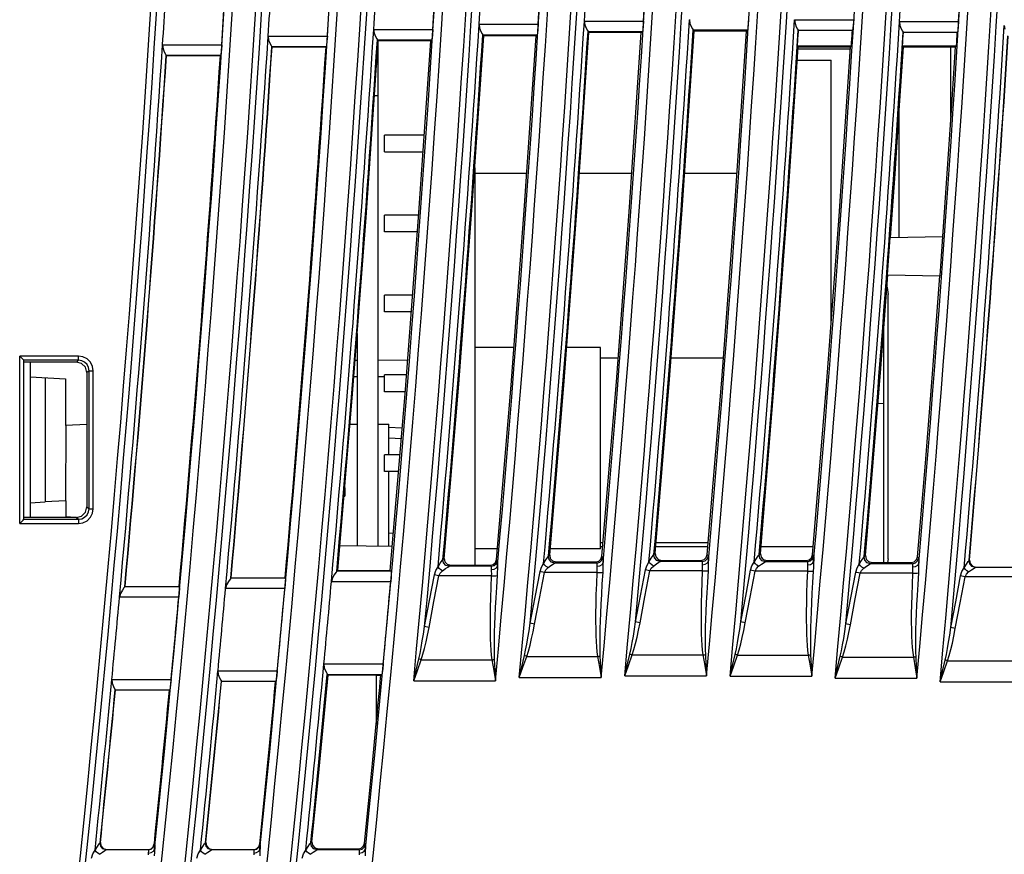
# Model space of a CAD drawing. Header units: millimetres. Extents: x 0 to 500, y 0 to 550.
# Tile 13 of 50: x 51 to 97, y 225 to 264. Entities that reach past the tile are written whole.
import ezdxf

# ---------------------------------------------------------------- set-up
doc = ezdxf.new("R2010")
doc.units = ezdxf.units.MM
doc.header["$LTSCALE"] = 35.851852
doc.layers.get('0').update_dxf_attribs({"linetype": 'CONTINUOUS'})

msp = doc.modelspace()

# ---------------------------------------------------------------- linework, layer by layer
at = {"color": 7, "linetype": 'CONTINUOUS'}
for p, q in [((72.428, 264.112), (72.454, 263.927)), ((72.432, 264.112), (75.253, 264.112)), ((72.454, 263.927), (72.514, 263.775)), ((75.253, 264.112), (75.235, 263.869)), ((77.448, 264.269), (77.474, 264.084)), ((77.452, 264.269), (80.273, 264.269)), ((77.474, 264.084), (77.534, 263.932)), ((77.534, 263.932), (77.595, 263.821)), ((80.255, 264.026), (80.236, 263.844)), ((80.273, 264.269), (80.255, 264.026)), ((82.463, 264.342), (82.488, 264.157)), ((82.488, 264.157), (82.548, 264.006)), ((82.548, 264.006), (82.61, 263.894)), ((82.61, 263.894), (82.642, 263.843)), ((85.25, 263.917), (85.235, 263.843)), ((85.269, 264.099), (85.25, 263.917)), ((85.287, 264.342), (85.269, 264.099)), ((87.472, 264.332), (87.497, 264.146)), ((87.475, 264.332), (90.296, 264.332)), ((87.497, 264.146), (87.557, 263.995)), ((87.557, 263.995), (87.619, 263.883)), ((87.619, 263.883), (87.652, 263.832)), ((90.26, 263.907), (90.244, 263.832)), ((90.278, 264.088), (90.26, 263.907)), ((90.296, 264.332), (90.278, 264.088)), ((92.475, 264.238), (92.501, 264.052)), ((92.479, 264.238), (95.3, 264.238)), ((92.501, 264.052), (92.561, 263.901)), ((92.561, 263.901), (92.623, 263.789)), ((95.282, 263.994), (95.263, 263.813)), ((95.3, 264.238), (95.282, 263.994)), ((97.474, 264.061), (97.5, 263.875)), ((62.372, 263.544), (62.397, 263.359)), ((62.375, 263.544), (65.197, 263.544)), ((65.197, 263.544), (65.178, 263.301)), ((67.403, 263.871), (67.428, 263.685)), ((67.407, 263.871), (70.228, 263.871)), ((67.428, 263.685), (67.488, 263.534)), ((67.488, 263.534), (67.55, 263.422)), ((67.55, 263.422), (67.582, 263.371)), ((70.19, 263.446), (70.175, 263.371)), ((70.21, 263.627), (70.19, 263.446)), ((70.228, 263.871), (70.21, 263.627)), ((72.088, 255.254), (72.652, 263.564)), ((72.514, 263.775), (72.575, 263.663)), ((72.575, 263.663), (72.608, 263.613)), ((72.652, 263.564), (72.606, 263.613)), ((72.606, 263.613), (75.201, 263.613)), ((75.148, 263.563), (72.652, 263.564)), ((74.585, 255.236), (75.148, 263.563)), ((75.148, 263.563), (75.201, 263.613)), ((75.216, 263.687), (75.201, 263.613)), ((75.235, 263.869), (75.216, 263.687)), ((77.114, 255.41), (77.673, 263.72)), ((77.595, 263.821), (77.628, 263.77)), ((77.673, 263.72), (77.626, 263.77)), ((77.626, 263.77), (80.221, 263.77)), ((80.166, 263.719), (77.673, 263.72)), ((79.607, 255.392), (80.166, 263.719)), ((80.166, 263.719), (80.221, 263.77)), ((80.236, 263.844), (80.221, 263.77)), ((82.133, 255.483), (82.69, 263.791)), ((82.69, 263.791), (82.641, 263.843)), ((82.641, 263.843), (85.235, 263.843)), ((85.179, 263.79), (82.69, 263.791)), ((84.623, 255.465), (85.179, 263.79)), ((85.179, 263.79), (85.235, 263.843)), ((87.661, 263.82), (87.65, 263.832)), ((87.65, 263.832), (90.244, 263.832)), ((90.232, 263.82), (87.661, 263.82)), ((90.232, 263.82), (90.244, 263.832)), ((92.623, 263.789), (92.655, 263.738)), ((92.665, 263.726), (92.654, 263.738)), ((92.654, 263.738), (95.248, 263.738)), ((95.236, 263.726), (92.665, 263.726)), ((95.236, 263.726), (95.248, 263.738)), ((95.263, 263.813), (95.248, 263.738)), ((57.335, 263.132), (57.36, 262.946)), ((57.338, 263.132), (60.16, 263.132)), ((57.36, 262.946), (57.419, 262.795)), ((60.16, 263.132), (60.141, 262.888)), ((62.397, 263.359), (62.457, 263.207)), ((62.457, 263.207), (62.518, 263.095)), ((62.518, 263.095), (62.551, 263.045)), ((62.56, 263.033), (62.549, 263.045)), ((62.549, 263.045), (65.144, 263.045)), ((65.131, 263.033), (62.56, 263.033)), ((65.131, 263.033), (65.144, 263.045)), ((65.159, 263.119), (65.144, 263.045)), ((65.178, 263.301), (65.159, 263.119)), ((67.048, 254.904), (67.624, 263.325)), ((67.624, 263.325), (67.581, 263.371)), ((67.581, 263.371), (70.175, 263.371)), ((70.125, 263.324), (67.624, 263.325)), ((67.625, 239.239), (67.625, 263.325)), ((69.55, 254.904), (70.125, 263.324)), ((70.125, 263.324), (70.175, 263.371)), ((87.113, 254.983), (87.655, 263.045)), ((87.655, 263.045), (87.615, 263.087)), ((87.615, 263.087), (90.186, 263.087)), ((87.655, 263.045), (90.14, 263.044)), ((89.598, 254.965), (90.14, 263.044)), ((90.14, 263.044), (90.186, 263.087)), ((92.471, 260.01), (92.666, 263.043)), ((92.666, 263.043), (92.625, 263.087)), ((92.625, 263.087), (95.196, 263.087)), ((92.666, 263.043), (95.148, 263.042)), ((94.933, 259.717), (94.933, 263.042)), ((94.953, 260.024), (95.148, 263.042)), ((95.148, 263.042), (95.196, 263.087)), ((57.419, 262.795), (57.481, 262.683)), ((57.481, 262.683), (57.513, 262.632)), ((57.523, 262.621), (57.511, 262.632)), ((57.511, 262.632), (60.106, 262.632)), ((60.094, 262.621), (57.523, 262.621)), ((60.094, 262.621), (60.106, 262.632)), ((60.122, 262.707), (60.106, 262.632)), ((60.141, 262.888), (60.122, 262.707)), ((90.133, 262.933), (87.647, 262.934)), ((67.625, 262.204), (67.547, 262.206)), ((87.611, 262.404), (89.225, 262.404)), ((89.225, 249.961), (89.225, 262.404)), ((67.625, 260.704), (67.444, 260.701)), ((92.266, 256.978), (92.471, 260.01)), ((92.463, 253.954), (92.463, 259.9)), ((94.751, 257.007), (94.953, 260.024)), ((67.925, 258.025), (67.925, 258.824)), ((69.818, 258.824), (67.925, 258.824)), ((69.763, 258.024), (67.925, 258.024)), ((72.225, 257.269), (72.225, 238.322)), ((74.705, 257.004), (72.225, 257.004)), ((79.715, 257.004), (77.221, 257.004)), ((84.726, 257.004), (82.235, 257.004)), ((92.053, 253.947), (92.266, 256.978)), ((94.54, 253.99), (94.751, 257.007)), ((81.512, 247.179), (82.133, 255.483)), ((84.002, 247.145), (84.623, 255.465)), ((67.925, 254.215), (67.925, 255.014)), ((69.558, 255.014), (67.925, 255.014)), ((71.458, 246.948), (72.088, 255.254)), ((73.956, 246.913), (74.585, 255.236)), ((76.489, 247.105), (77.114, 255.41)), ((78.982, 247.071), (79.607, 255.392)), ((86.509, 246.925), (87.113, 254.983)), ((88.995, 246.891), (89.598, 254.965)), ((66.403, 246.488), (67.048, 254.904)), ((68.908, 246.488), (69.55, 254.904)), ((69.498, 254.214), (67.925, 254.214)), ((92.042, 253.947), (94.552, 253.99)), ((91.587, 247.701), (91.924, 252.164)), ((91.913, 252.165), (94.416, 252.121)), ((94.068, 247.656), (94.404, 252.121)), ((67.925, 250.405), (67.925, 251.204)), ((69.268, 251.204), (67.925, 251.204)), ((91.882, 251.613), (91.897, 251.57)), ((91.897, 251.57), (91.933, 251.224)), ((91.933, 238.635), (91.933, 251.224)), ((69.207, 250.404), (67.925, 250.404)), ((66.625, 249.376), (66.625, 239.257)), ((91.725, 238.455), (91.725, 249.524)), ((74.091, 248.704), (72.225, 248.704)), ((78.225, 248.704), (76.609, 248.704)), ((78.225, 239.104), (78.225, 248.704)), ((53.331, 248.295), (50.525, 248.293)), ((50.525, 240.316), (50.525, 248.293)), ((50.525, 248.293), (50.687, 248.131)), ((50.687, 248.131), (50.725, 248.093)), ((53.331, 248.095), (50.725, 248.094)), ((50.725, 240.516), (50.725, 248.093)), ((53.23, 248.008), (50.725, 248.01)), ((51.025, 248.009), (51.025, 240.6)), ((53.331, 248.095), (53.23, 248.008)), ((53.479, 247.942), (53.23, 248.008)), ((53.331, 248.095), (53.331, 248.295)), ((53.54, 248.263), (53.331, 248.295)), ((53.481, 248.072), (53.331, 248.095)), ((53.661, 247.76), (53.479, 247.942)), ((53.623, 248.001), (53.481, 248.072)), ((53.74, 248.163), (53.54, 248.263)), ((53.738, 247.886), (53.623, 248.001)), ((53.9, 248.002), (53.74, 248.163)), ((53.998, 247.804), (53.9, 248.002)), ((66.625, 248.087), (66.526, 248.085)), ((69.03, 248.08), (67.625, 248.104)), ((78.225, 248.204), (79.067, 248.204)), ((81.589, 248.204), (84.081, 248.204)), ((53.729, 247.509), (53.661, 247.76)), ((53.83, 247.596), (53.729, 247.509)), ((53.729, 247.509), (53.729, 241.1)), ((53.808, 247.745), (53.738, 247.886)), ((53.83, 247.596), (53.808, 247.745)), ((53.83, 241.013), (53.83, 247.596)), ((53.83, 247.596), (54.03, 247.596)), ((54.03, 247.596), (53.998, 247.804)), ((54.03, 241.013), (54.03, 247.596)), ((91.231, 243.24), (91.587, 247.701)), ((93.713, 243.192), (94.068, 247.656)), ((51.025, 247.304), (52.711, 247.216)), ((51.747, 247.267), (51.747, 241.342)), ((52.711, 247.216), (52.711, 244.985)), ((66.625, 247.304), (66.466, 247.307)), ((67.926, 247.31), (67.625, 247.304)), ((67.925, 246.594), (67.925, 247.394)), ((68.977, 247.394), (67.925, 247.394)), ((75.798, 238.806), (76.489, 247.105)), ((78.292, 238.755), (78.982, 247.071)), ((80.825, 238.881), (81.512, 247.179)), ((83.315, 238.83), (84.002, 247.145)), ((68.916, 246.594), (67.925, 246.594)), ((70.763, 238.647), (71.458, 246.948)), ((73.261, 238.595), (73.956, 246.913)), ((85.845, 238.872), (86.509, 246.925)), ((88.331, 238.821), (88.995, 246.891)), ((65.691, 238.078), (66.403, 246.488)), ((68.198, 238.078), (68.908, 246.488)), ((91.456, 246.054), (91.725, 246.04)), ((53.729, 245.038), (52.711, 244.985)), ((52.725, 244.985), (52.715, 241.394)), ((66.282, 245.054), (66.625, 245.054)), ((67.625, 245.054), (68.125, 245.054)), ((68.77, 244.852), (68.116, 244.886)), ((68.125, 243.584), (68.125, 245.054)), ((68.728, 244.354), (68.125, 244.385)), ((67.925, 242.785), (67.925, 243.584)), ((68.663, 243.584), (67.925, 243.584)), ((90.857, 238.78), (91.231, 243.24)), ((68.595, 242.784), (67.925, 242.784)), ((68.125, 239.231), (68.125, 242.784)), ((93.34, 238.729), (93.713, 243.192)), ((66.025, 242.015), (66.025, 241.619)), ((51.025, 241.304), (51.747, 241.342)), ((52.715, 241.394), (51.747, 241.342)), ((52.725, 241.394), (52.725, 240.624)), ((65.991, 241.617), (66.025, 241.619)), ((53.661, 240.849), (53.729, 241.1)), ((53.729, 241.1), (53.83, 241.013)), ((53.808, 240.864), (53.83, 241.013)), ((53.83, 241.013), (54.03, 241.013)), ((53.998, 240.805), (54.03, 241.013)), ((50.525, 240.316), (50.687, 240.478)), ((50.687, 240.478), (50.725, 240.516)), ((53.23, 240.601), (50.725, 240.599)), ((50.725, 240.515), (53.331, 240.514)), ((53.169, 240.6), (52.725, 240.624)), ((53.23, 240.601), (53.479, 240.667)), ((53.23, 240.601), (53.331, 240.514)), ((53.331, 240.514), (53.481, 240.537)), ((53.331, 240.514), (53.331, 240.314)), ((53.479, 240.667), (53.661, 240.849)), ((53.481, 240.537), (53.623, 240.608)), ((53.54, 240.346), (53.74, 240.446)), ((53.623, 240.608), (53.738, 240.723)), ((53.738, 240.723), (53.808, 240.864)), ((53.74, 240.446), (53.9, 240.607)), ((53.9, 240.607), (53.998, 240.805)), ((50.525, 240.316), (53.331, 240.314)), ((53.331, 240.314), (53.54, 240.346)), ((68.347, 239.842), (68.125, 239.846)), ((65.792, 239.271), (68.295, 239.228)), ((73.303, 239.104), (72.225, 239.104)), ((78.225, 239.104), (75.822, 239.104)), ((78.225, 239.404), (78.346, 239.404)), ((78.329, 239.204), (78.225, 239.204)), ((83.346, 239.204), (80.852, 239.204)), ((80.868, 239.404), (83.363, 239.404)), ((88.363, 239.204), (85.872, 239.204)), ((70.582, 238.422), (70.669, 238.549)), ((70.669, 238.549), (70.71, 238.598)), ((70.71, 238.599), (70.763, 238.647)), ((70.74, 238.438), (70.71, 238.599)), ((70.763, 238.647), (70.794, 238.485)), ((73.212, 238.456), (73.261, 238.595)), ((73.259, 238.406), (73.307, 238.545)), ((73.261, 238.595), (73.307, 238.545)), ((73.307, 238.545), (73.313, 238.512)), ((75.507, 238.4), (75.615, 238.579)), ((75.615, 238.579), (75.702, 238.706)), ((75.702, 238.706), (75.743, 238.755)), ((75.743, 238.756), (75.798, 238.806)), ((75.773, 238.595), (75.743, 238.756)), ((75.883, 238.474), (75.773, 238.595)), ((75.798, 238.806), (75.829, 238.644)), ((75.829, 238.644), (75.939, 238.525)), ((75.939, 238.525), (76.096, 238.48)), ((78.135, 238.517), (78.243, 238.615)), ((78.184, 238.464), (78.292, 238.563)), ((78.243, 238.615), (78.292, 238.755)), ((78.292, 238.755), (78.34, 238.702)), ((78.292, 238.563), (78.34, 238.702)), ((78.347, 238.586), (78.338, 238.31)), ((78.34, 238.702), (78.346, 238.669)), ((78.346, 238.669), (78.347, 238.586)), ((80.532, 238.473), (80.641, 238.652)), ((80.641, 238.652), (80.728, 238.779)), ((80.728, 238.779), (80.768, 238.828)), ((80.768, 238.829), (80.825, 238.881)), ((80.799, 238.668), (80.768, 238.829)), ((80.908, 238.547), (80.799, 238.668)), ((80.825, 238.881), (80.856, 238.719)), ((80.856, 238.719), (80.966, 238.6)), ((81.065, 238.501), (80.908, 238.547)), ((80.966, 238.6), (81.124, 238.555)), ((81.065, 238.501), (81.124, 238.555)), ((81.124, 238.555), (83.017, 238.556)), ((83.017, 238.556), (83.159, 238.592)), ((83.017, 238.556), (83.067, 238.501)), ((83.067, 238.501), (83.209, 238.537)), ((83.159, 238.592), (83.267, 238.69)), ((83.209, 238.537), (83.317, 238.637)), ((83.267, 238.69), (83.315, 238.83)), ((83.315, 238.83), (83.365, 238.775)), ((83.317, 238.637), (83.365, 238.775)), ((83.319, 238.434), (83.368, 238.529)), ((83.372, 238.66), (83.363, 238.383)), ((83.365, 238.775), (83.371, 238.743)), ((83.371, 238.743), (83.372, 238.66)), ((85.55, 238.462), (85.659, 238.641)), ((85.659, 238.641), (85.745, 238.768)), ((85.745, 238.768), (85.786, 238.817)), ((85.786, 238.818), (85.845, 238.872)), ((85.816, 238.657), (85.786, 238.818)), ((85.926, 238.536), (85.816, 238.657)), ((85.845, 238.872), (85.876, 238.71)), ((85.876, 238.71), (85.986, 238.591)), ((86.083, 238.491), (85.926, 238.536)), ((85.986, 238.591), (86.143, 238.546)), ((86.083, 238.491), (86.143, 238.546)), ((86.143, 238.546), (88.033, 238.547)), ((88.033, 238.547), (88.175, 238.583)), ((88.033, 238.547), (88.084, 238.491)), ((88.084, 238.491), (88.227, 238.527)), ((88.175, 238.583), (88.283, 238.682)), ((88.227, 238.527), (88.335, 238.626)), ((88.283, 238.682), (88.331, 238.821)), ((88.331, 238.821), (88.383, 238.765)), ((88.335, 238.626), (88.383, 238.765)), ((88.39, 238.649), (88.381, 238.373)), ((88.383, 238.765), (88.389, 238.732)), ((88.389, 238.732), (88.39, 238.649)), ((90.561, 238.368), (90.669, 238.547)), ((90.669, 238.547), (90.756, 238.674)), ((90.756, 238.674), (90.796, 238.723)), ((90.796, 238.724), (90.857, 238.78)), ((90.827, 238.563), (90.796, 238.724)), ((90.937, 238.442), (90.827, 238.563)), ((90.857, 238.78), (90.889, 238.618)), ((90.889, 238.618), (90.999, 238.499)), ((91.933, 238.635), (91.914, 238.455)), ((93.183, 238.491), (93.291, 238.59)), ((93.237, 238.433), (93.345, 238.532)), ((93.291, 238.59), (93.34, 238.729)), ((93.34, 238.729), (93.394, 238.671)), ((93.345, 238.532), (93.394, 238.671)), ((93.4, 238.555), (93.391, 238.279)), ((93.394, 238.671), (93.399, 238.638)), ((93.399, 238.638), (93.4, 238.555)), ((95.759, 238.497), (95.8, 238.546)), ((95.8, 238.547), (95.813, 238.559)), ((95.83, 238.386), (95.8, 238.547)), ((95.813, 238.559), (95.845, 238.398)), ((65.691, 238.078), (65.641, 238.032)), ((65.691, 238.078), (68.198, 238.078)), ((68.198, 238.078), (68.241, 238.032)), ((70.304, 237.87), (70.368, 238.071)), ((70.368, 238.071), (70.474, 238.243)), ((70.474, 238.243), (70.582, 238.422)), ((70.53, 238.172), (70.474, 238.243)), ((70.603, 238.107), (70.53, 238.172)), ((70.58, 237.947), (70.685, 238.055)), ((70.685, 238.055), (70.603, 238.107)), ((70.685, 238.055), (70.827, 238.16)), ((70.85, 238.317), (70.74, 238.438)), ((70.794, 238.485), (70.904, 238.366)), ((70.827, 238.16), (70.944, 238.237)), ((71.007, 238.271), (70.85, 238.317)), ((70.904, 238.366), (71.061, 238.321)), ((70.944, 238.237), (71.006, 238.271)), ((71.007, 238.271), (71.061, 238.321)), ((73.009, 238.271), (71.007, 238.271)), ((71.061, 238.321), (72.962, 238.322)), ((72.962, 238.322), (73.104, 238.358)), ((72.962, 238.322), (73.009, 238.271)), ((73.009, 238.271), (73.151, 238.307)), ((73.009, 238.271), (73.014, 238.251)), ((73.015, 238.199), (73.011, 238.117)), ((73.011, 238.117), (73.153, 238.138)), ((73.011, 238.117), (73.012, 238.025)), ((73.014, 238.251), (73.015, 238.199)), ((73.104, 238.358), (73.212, 238.456)), ((73.151, 238.307), (73.259, 238.406)), ((73.153, 238.138), (73.261, 238.204)), ((73.261, 238.204), (73.31, 238.298)), ((73.305, 238.152), (73.301, 237.993)), ((73.314, 238.429), (73.305, 238.152)), ((73.313, 238.512), (73.314, 238.429)), ((75.337, 238.027), (75.401, 238.228)), ((75.401, 238.228), (75.507, 238.4)), ((75.563, 238.329), (75.507, 238.4)), ((75.548, 237.978), (75.613, 238.104)), ((75.636, 238.264), (75.563, 238.329)), ((75.613, 238.104), (75.718, 238.212)), ((75.718, 238.212), (75.636, 238.264)), ((75.718, 238.212), (75.86, 238.317)), ((75.86, 238.317), (75.977, 238.394)), ((76.04, 238.428), (75.883, 238.474)), ((75.977, 238.394), (76.039, 238.428)), ((76.04, 238.428), (76.096, 238.48)), ((78.042, 238.428), (76.04, 238.428)), ((76.096, 238.48), (77.993, 238.481)), ((77.993, 238.481), (78.135, 238.517)), ((77.993, 238.481), (78.042, 238.428)), ((78.042, 238.428), (78.184, 238.464)), ((78.042, 238.428), (78.047, 238.408)), ((78.048, 238.356), (78.044, 238.274)), ((78.044, 238.274), (78.186, 238.295)), ((78.044, 238.274), (78.045, 238.182)), ((78.045, 238.182), (78.05, 238.083)), ((78.047, 238.408), (78.048, 238.356)), ((78.05, 238.083), (78.047, 237.978)), ((78.186, 238.295), (78.294, 238.361)), ((78.294, 238.361), (78.343, 238.455)), ((78.335, 238.151), (78.327, 237.984)), ((78.338, 238.31), (78.335, 238.151)), ((80.13, 236.866), (80.363, 238.1)), ((80.363, 238.1), (80.427, 238.301)), ((80.424, 238.084), (80.363, 238.1)), ((80.496, 238.067), (80.424, 238.084)), ((80.427, 238.301), (80.532, 238.473)), ((80.574, 238.052), (80.496, 238.067)), ((80.589, 238.402), (80.532, 238.473)), ((80.574, 238.052), (80.638, 238.177)), ((80.662, 238.337), (80.589, 238.402)), ((80.638, 238.177), (80.743, 238.285)), ((80.743, 238.285), (80.662, 238.337)), ((80.743, 238.285), (80.886, 238.39)), ((80.886, 238.39), (81.003, 238.467)), ((81.003, 238.467), (81.064, 238.501)), ((83.067, 238.501), (81.065, 238.501)), ((83.067, 238.501), (83.072, 238.481)), ((83.073, 238.429), (83.069, 238.347)), ((83.069, 238.347), (83.211, 238.369)), ((83.069, 238.347), (83.07, 238.255)), ((83.07, 238.255), (83.075, 238.156)), ((83.072, 238.481), (83.073, 238.429)), ((83.075, 238.156), (83.073, 238.052)), ((83.211, 238.369), (83.319, 238.434)), ((83.288, 238.05), (83.352, 238.057)), ((83.352, 238.057), (83.318, 237.509)), ((83.36, 238.224), (83.352, 238.057)), ((83.363, 238.383), (83.36, 238.224)), ((85.149, 236.855), (85.381, 238.089)), ((85.381, 238.089), (85.445, 238.29)), ((85.442, 238.073), (85.381, 238.089)), ((85.514, 238.056), (85.442, 238.073)), ((85.445, 238.29), (85.55, 238.462)), ((85.592, 238.041), (85.514, 238.056)), ((85.607, 238.392), (85.55, 238.462)), ((85.592, 238.041), (85.656, 238.167)), ((85.68, 238.327), (85.607, 238.392)), ((85.656, 238.167), (85.761, 238.274)), ((85.761, 238.274), (85.68, 238.327)), ((85.761, 238.274), (85.904, 238.38)), ((85.904, 238.38), (86.02, 238.456)), ((86.02, 238.456), (86.082, 238.491)), ((88.084, 238.491), (86.083, 238.491)), ((88.084, 238.491), (88.09, 238.47)), ((88.091, 238.419), (88.087, 238.337)), ((88.087, 238.337), (88.229, 238.358)), ((88.087, 238.337), (88.088, 238.245)), ((88.088, 238.245), (88.093, 238.145)), ((88.09, 238.47), (88.091, 238.419)), ((88.093, 238.145), (88.091, 238.041)), ((88.229, 238.358), (88.337, 238.424)), ((88.337, 238.424), (88.386, 238.518)), ((88.378, 238.213), (88.37, 238.047)), ((88.381, 238.373), (88.378, 238.213)), ((90.391, 237.995), (90.456, 238.196)), ((90.456, 238.196), (90.561, 238.368)), ((90.617, 238.298), (90.561, 238.368)), ((90.603, 237.947), (90.667, 238.073)), ((90.69, 238.233), (90.617, 238.298)), ((90.667, 238.073), (90.772, 238.18)), ((90.772, 238.18), (90.69, 238.233)), ((90.772, 238.18), (90.914, 238.286)), ((90.914, 238.286), (91.031, 238.362)), ((91.093, 238.397), (90.937, 238.442)), ((90.999, 238.499), (91.156, 238.454)), ((91.031, 238.362), (91.092, 238.397)), ((91.093, 238.397), (91.156, 238.454)), ((93.095, 238.397), (91.093, 238.397)), ((91.156, 238.454), (93.041, 238.455)), ((93.041, 238.455), (93.183, 238.491)), ((93.041, 238.455), (93.095, 238.397)), ((93.095, 238.397), (93.237, 238.433)), ((93.095, 238.397), (93.101, 238.376)), ((93.102, 238.325), (93.098, 238.243)), ((93.098, 238.243), (93.24, 238.264)), ((93.098, 238.243), (93.099, 238.151)), ((93.099, 238.151), (93.104, 238.051)), ((93.101, 238.376), (93.102, 238.325)), ((93.24, 238.264), (93.348, 238.33)), ((93.348, 238.33), (93.396, 238.424)), ((93.388, 238.12), (93.381, 237.953)), ((93.391, 238.279), (93.388, 238.12)), ((95.459, 238.019), (95.564, 238.191)), ((95.564, 238.191), (95.672, 238.37)), ((95.62, 238.12), (95.564, 238.191)), ((95.693, 238.055), (95.62, 238.12)), ((95.672, 238.37), (95.759, 238.497)), ((95.775, 238.003), (95.693, 238.055)), ((95.775, 238.003), (95.917, 238.108)), ((95.94, 238.265), (95.83, 238.386)), ((95.845, 238.398), (95.955, 238.278)), ((95.917, 238.108), (96.034, 238.185)), ((96.096, 238.22), (95.94, 238.265)), ((95.955, 238.278), (96.112, 238.234)), ((96.034, 238.185), (96.096, 238.22)), ((96.096, 238.22), (96.112, 238.234)), ((98.098, 238.22), (96.096, 238.22)), ((96.112, 238.234), (98.085, 238.234)), ((60.555, 237.656), (60.477, 237.546)), ((60.594, 237.705), (60.555, 237.656)), ((60.605, 237.717), (60.592, 237.705)), ((63.192, 237.705), (60.592, 237.705)), ((60.605, 237.717), (63.181, 237.717)), ((63.181, 237.717), (63.192, 237.705)), ((63.196, 237.631), (63.187, 237.449)), ((63.192, 237.705), (63.196, 237.631)), ((65.442, 237.721), (65.387, 237.532)), ((65.526, 237.873), (65.442, 237.721)), ((65.604, 237.983), (65.526, 237.873)), ((65.643, 238.032), (65.604, 237.983)), ((68.241, 238.032), (65.641, 238.032)), ((68.236, 237.776), (68.217, 237.532)), ((68.245, 237.957), (68.236, 237.776)), ((68.241, 238.032), (68.245, 237.957)), ((70.07, 236.636), (70.304, 237.87)), ((70.281, 236.587), (70.515, 237.821)), ((70.365, 237.854), (70.304, 237.87)), ((70.437, 237.837), (70.365, 237.854)), ((70.515, 237.821), (70.437, 237.837)), ((70.515, 237.821), (70.58, 237.947)), ((73.014, 237.821), (70.515, 237.821)), ((73.014, 237.821), (72.989, 237.272)), ((73.012, 238.025), (73.017, 237.925)), ((73.017, 237.925), (73.014, 237.821)), ((73.014, 237.821), (73.131, 237.818)), ((73.131, 237.818), (73.229, 237.82)), ((73.229, 237.82), (73.294, 237.827)), ((73.294, 237.827), (73.259, 237.278)), ((73.301, 237.993), (73.294, 237.827)), ((75.104, 236.793), (75.337, 238.027)), ((75.315, 236.744), (75.548, 237.978)), ((75.399, 238.011), (75.337, 238.027)), ((75.471, 237.994), (75.399, 238.011)), ((75.548, 237.978), (75.471, 237.994)), ((78.047, 237.978), (75.548, 237.978)), ((78.047, 237.978), (78.023, 237.429)), ((78.047, 237.978), (78.164, 237.975)), ((78.164, 237.975), (78.263, 237.977)), ((78.263, 237.977), (78.327, 237.984)), ((78.327, 237.984), (78.292, 237.435)), ((80.341, 236.817), (80.574, 238.052)), ((83.073, 238.052), (80.574, 238.052)), ((83.073, 238.052), (83.049, 237.503)), ((83.073, 238.052), (83.19, 238.048)), ((83.19, 238.048), (83.288, 238.05)), ((85.36, 236.807), (85.592, 238.041)), ((88.091, 238.041), (85.592, 238.041)), ((88.091, 238.041), (88.067, 237.492)), ((88.091, 238.041), (88.208, 238.038)), ((88.208, 238.038), (88.306, 238.04)), ((88.306, 238.04), (88.37, 238.047)), ((88.37, 238.047), (88.336, 237.498)), ((90.16, 236.761), (90.391, 237.995)), ((90.371, 236.713), (90.603, 237.947)), ((90.453, 237.979), (90.391, 237.995)), ((90.525, 237.962), (90.453, 237.979)), ((90.603, 237.947), (90.525, 237.962)), ((93.102, 237.947), (90.603, 237.947)), ((93.102, 237.947), (93.078, 237.398)), ((93.104, 238.051), (93.102, 237.947)), ((93.102, 237.947), (93.218, 237.944)), ((93.218, 237.944), (93.317, 237.946)), ((93.317, 237.946), (93.381, 237.953)), ((93.381, 237.953), (93.347, 237.405)), ((95.163, 236.584), (95.395, 237.818)), ((95.375, 236.536), (95.606, 237.77)), ((95.395, 237.818), (95.459, 238.019)), ((95.456, 237.802), (95.395, 237.818)), ((95.528, 237.785), (95.456, 237.802)), ((95.606, 237.77), (95.528, 237.785)), ((95.606, 237.77), (95.67, 237.895)), ((98.105, 237.77), (95.606, 237.77)), ((95.67, 237.895), (95.775, 238.003)), ((55.42, 237.134), (55.335, 236.983)), ((55.497, 237.244), (55.42, 237.134)), ((55.537, 237.293), (55.497, 237.244)), ((55.548, 237.305), (55.535, 237.293)), ((58.135, 237.293), (55.535, 237.293)), ((55.548, 237.305), (58.124, 237.305)), ((58.124, 237.305), (58.135, 237.293)), ((58.139, 237.219), (58.13, 237.037)), ((58.135, 237.293), (58.139, 237.219)), ((60.393, 237.395), (60.337, 237.206)), ((63.168, 237.206), (60.341, 237.206)), ((60.477, 237.546), (60.393, 237.395)), ((63.187, 237.449), (63.168, 237.206)), ((68.217, 237.532), (65.39, 237.532)), ((72.989, 237.272), (72.971, 236.768)), ((73.259, 237.278), (73.229, 236.775)), ((78.023, 237.429), (78.005, 236.925)), ((78.292, 237.435), (78.263, 236.932)), ((83.049, 237.503), (83.031, 236.999)), ((83.318, 237.509), (83.289, 237.006)), ((88.067, 237.492), (88.05, 236.988)), ((88.336, 237.498), (88.307, 236.995)), ((93.078, 237.398), (93.06, 236.894)), ((93.347, 237.405), (93.318, 236.902)), ((55.335, 236.983), (55.28, 236.794)), ((58.11, 236.794), (55.283, 236.794)), ((58.13, 237.037), (58.11, 236.794)), ((72.971, 236.768), (72.959, 236.304)), ((73.229, 236.775), (73.205, 236.312)), ((74.869, 235.559), (75.104, 236.793)), ((75.08, 235.51), (75.315, 236.744)), ((78.005, 236.925), (77.994, 236.461)), ((78.263, 236.932), (78.239, 236.469)), ((79.896, 235.632), (80.13, 236.866)), ((80.107, 235.584), (80.341, 236.817)), ((83.031, 236.999), (83.02, 236.535)), ((83.289, 237.006), (83.265, 236.543)), ((84.915, 235.622), (85.149, 236.855)), ((85.126, 235.573), (85.36, 236.807)), ((88.05, 236.988), (88.038, 236.524)), ((88.307, 236.995), (88.284, 236.532)), ((89.927, 235.528), (90.16, 236.761)), ((90.138, 235.479), (90.371, 236.713)), ((93.06, 236.894), (93.05, 236.43)), ((93.318, 236.902), (93.295, 236.439)), ((69.834, 235.402), (70.07, 236.636)), ((70.046, 235.353), (70.281, 236.587)), ((72.959, 236.304), (72.953, 235.878)), ((73.205, 236.312), (73.185, 235.887)), ((77.994, 236.461), (77.988, 236.035)), ((78.239, 236.469), (78.219, 236.044)), ((83.02, 236.535), (83.014, 236.109)), ((83.265, 236.543), (83.246, 236.118)), ((88.038, 236.524), (88.033, 236.098)), ((88.284, 236.532), (88.265, 236.108)), ((93.05, 236.43), (93.044, 236.005)), ((93.295, 236.439), (93.276, 236.014)), ((94.931, 235.35), (95.163, 236.584)), ((95.142, 235.302), (95.375, 236.536)), ((72.953, 235.878), (72.953, 235.489)), ((73.185, 235.887), (73.169, 235.499)), ((77.988, 236.035), (77.987, 235.646)), ((78.219, 236.044), (78.204, 235.656)), ((83.014, 236.109), (83.014, 235.719)), ((83.014, 235.719), (83.018, 235.366)), ((83.231, 235.73), (83.22, 235.378)), ((83.246, 236.118), (83.231, 235.73)), ((88.033, 236.098), (88.033, 235.709)), ((88.033, 235.709), (88.037, 235.355)), ((88.25, 235.72), (88.239, 235.367)), ((88.265, 236.108), (88.25, 235.72)), ((93.044, 236.005), (93.044, 235.615)), ((93.276, 236.014), (93.261, 235.626)), ((69.78, 235.044), (69.834, 235.402)), ((69.896, 235.386), (69.834, 235.402)), ((69.968, 235.369), (69.896, 235.386)), ((70.046, 235.353), (69.968, 235.369)), ((69.974, 234.996), (70.046, 235.353)), ((72.953, 235.489), (72.957, 235.135)), ((73.169, 235.499), (73.158, 235.147)), ((74.815, 235.201), (74.869, 235.559)), ((74.931, 235.543), (74.869, 235.559)), ((75.003, 235.526), (74.931, 235.543)), ((75.08, 235.51), (75.003, 235.526)), ((75.009, 235.153), (75.08, 235.51)), ((77.987, 235.646), (77.991, 235.293)), ((77.991, 235.293), (78, 234.974)), ((78.193, 235.304), (78.186, 234.987)), ((78.204, 235.656), (78.193, 235.304)), ((79.788, 234.941), (79.842, 235.274)), ((79.842, 235.274), (79.896, 235.632)), ((79.958, 235.616), (79.896, 235.632)), ((80.03, 235.599), (79.958, 235.616)), ((80.107, 235.584), (80.03, 235.599)), ((80.036, 235.226), (80.107, 235.584)), ((83.018, 235.366), (83.027, 235.047)), ((83.22, 235.378), (83.213, 235.06)), ((84.807, 234.931), (84.861, 235.263)), ((84.861, 235.263), (84.915, 235.622)), ((84.977, 235.605), (84.915, 235.622)), ((85.049, 235.589), (84.977, 235.605)), ((85.126, 235.573), (85.049, 235.589)), ((85.056, 235.216), (85.126, 235.573)), ((88.037, 235.355), (88.046, 235.037)), ((88.239, 235.367), (88.232, 235.05)), ((89.872, 235.169), (89.927, 235.528)), ((89.988, 235.511), (89.927, 235.528)), ((90.06, 235.495), (89.988, 235.511)), ((90.138, 235.479), (90.06, 235.495)), ((90.067, 235.122), (90.138, 235.479)), ((93.044, 235.615), (93.049, 235.262)), ((93.049, 235.262), (93.058, 234.943)), ((93.25, 235.274), (93.244, 234.956)), ((93.261, 235.626), (93.25, 235.274)), ((94.876, 234.992), (94.931, 235.35)), ((94.992, 235.334), (94.931, 235.35)), ((95.064, 235.317), (94.992, 235.334)), ((95.142, 235.302), (95.064, 235.317)), ((95.071, 234.944), (95.142, 235.302)), ((69.725, 234.711), (69.78, 235.044)), ((69.902, 234.665), (69.974, 234.996)), ((72.957, 235.135), (72.965, 234.817)), ((72.965, 234.817), (72.978, 234.532)), ((73.151, 234.83), (73.147, 234.546)), ((73.158, 235.147), (73.151, 234.83)), ((74.706, 234.56), (74.76, 234.868)), ((74.76, 234.868), (74.815, 235.201)), ((74.864, 234.516), (74.938, 234.822)), ((74.938, 234.822), (75.009, 235.153)), ((78, 234.974), (78.013, 234.689)), ((78.186, 234.987), (78.182, 234.703)), ((79.734, 234.633), (79.788, 234.941)), ((79.892, 234.589), (79.965, 234.895)), ((79.965, 234.895), (80.036, 235.226)), ((83.027, 235.047), (83.04, 234.762)), ((83.213, 235.06), (83.209, 234.777)), ((83.209, 234.777), (83.209, 234.521)), ((84.753, 234.622), (84.807, 234.931)), ((84.911, 234.578), (84.984, 234.885)), ((84.984, 234.885), (85.056, 235.216)), ((88.046, 235.037), (88.059, 234.752)), ((88.232, 235.05), (88.229, 234.766)), ((88.229, 234.766), (88.229, 234.511)), ((89.765, 234.528), (89.819, 234.836)), ((89.819, 234.836), (89.872, 235.169)), ((89.923, 234.484), (89.996, 234.791)), ((89.996, 234.791), (90.067, 235.122)), ((93.058, 234.943), (93.071, 234.658)), ((93.244, 234.956), (93.24, 234.672)), ((94.823, 234.659), (94.876, 234.992)), ((95, 234.614), (95.071, 234.944)), ((69.616, 234.117), (69.671, 234.403)), ((69.671, 234.403), (69.725, 234.711)), ((69.752, 234.075), (69.829, 234.358)), ((69.829, 234.358), (69.902, 234.665)), ((72.978, 234.532), (72.996, 234.275)), ((73.147, 234.546), (73.147, 234.29)), ((74.651, 234.274), (74.706, 234.56)), ((74.787, 234.232), (74.864, 234.516)), ((78.013, 234.689), (78.031, 234.432)), ((78.031, 234.432), (78.05, 234.194)), ((78.182, 234.703), (78.182, 234.448)), ((78.182, 234.448), (78.185, 234.212)), ((79.622, 234.085), (79.679, 234.347)), ((79.679, 234.347), (79.734, 234.633)), ((79.734, 234.045), (79.815, 234.305)), ((79.815, 234.305), (79.892, 234.589)), ((83.04, 234.762), (83.058, 234.505)), ((83.058, 234.505), (83.077, 234.268)), ((83.209, 234.521), (83.213, 234.286)), ((84.642, 234.074), (84.699, 234.337)), ((84.699, 234.337), (84.753, 234.622)), ((84.834, 234.295), (84.911, 234.578)), ((88.059, 234.752), (88.078, 234.494)), ((88.078, 234.494), (88.097, 234.257)), ((88.229, 234.511), (88.232, 234.275)), ((89.711, 234.243), (89.765, 234.528)), ((89.846, 234.201), (89.923, 234.484)), ((93.071, 234.658), (93.09, 234.401)), ((93.09, 234.401), (93.109, 234.163)), ((93.24, 234.672), (93.241, 234.417)), ((93.241, 234.417), (93.244, 234.181)), ((94.715, 234.065), (94.769, 234.351)), ((94.769, 234.351), (94.823, 234.659)), ((94.851, 234.023), (94.927, 234.307)), ((94.927, 234.307), (95, 234.614)), ((69.434, 233.325), (69.559, 233.855)), ((69.559, 233.855), (69.616, 234.117)), ((69.595, 233.841), (69.559, 233.855)), ((69.633, 233.827), (69.595, 233.841)), ((69.671, 233.814), (69.633, 233.827)), ((69.671, 233.814), (69.752, 234.075)), ((72.996, 234.275), (73.014, 234.037)), ((73.014, 234.037), (73.046, 233.814)), ((73.084, 233.82), (73.122, 233.827)), ((73.122, 233.827), (73.158, 233.834)), ((73.147, 234.29), (73.15, 234.055)), ((73.15, 234.055), (73.158, 233.834)), ((73.158, 233.834), (73.186, 233.321)), ((74.47, 233.482), (74.595, 234.012)), ((74.525, 233.463), (74.707, 233.971)), ((74.595, 234.012), (74.651, 234.274)), ((74.631, 233.998), (74.595, 234.012)), ((74.669, 233.985), (74.631, 233.998)), ((74.707, 233.971), (74.669, 233.985)), ((74.707, 233.971), (74.787, 234.232)), ((74.707, 233.971), (78.082, 233.971)), ((78.05, 234.194), (78.082, 233.971)), ((78.082, 233.971), (78.12, 233.978)), ((78.082, 233.971), (78.166, 233.468)), ((78.12, 233.978), (78.157, 233.984)), ((78.157, 233.984), (78.194, 233.991)), ((78.185, 234.212), (78.194, 233.991)), ((78.194, 233.991), (78.222, 233.478)), ((79.498, 233.555), (79.622, 234.085)), ((79.553, 233.536), (79.734, 234.045)), ((79.659, 234.071), (79.622, 234.085)), ((79.696, 234.058), (79.659, 234.071)), ((79.734, 234.044), (79.696, 234.058)), ((79.734, 234.045), (83.109, 234.045)), ((83.077, 234.268), (83.109, 234.045)), ((83.109, 234.045), (83.147, 234.051)), ((83.109, 234.045), (83.193, 233.541)), ((83.147, 234.051), (83.185, 234.057)), ((83.185, 234.057), (83.221, 234.064)), ((83.213, 234.286), (83.221, 234.064)), ((83.221, 234.064), (83.25, 233.551)), ((84.518, 233.545), (84.642, 234.074)), ((84.573, 233.525), (84.754, 234.034)), ((84.678, 234.06), (84.642, 234.074)), ((84.716, 234.047), (84.678, 234.06)), ((84.754, 234.034), (84.716, 234.047)), ((84.754, 234.034), (84.834, 234.295)), ((84.754, 234.034), (88.129, 234.034)), ((88.097, 234.257), (88.129, 234.034)), ((88.129, 234.034), (88.167, 234.04)), ((88.129, 234.034), (88.213, 233.531)), ((88.167, 234.04), (88.205, 234.047)), ((88.205, 234.047), (88.241, 234.054)), ((88.232, 234.275), (88.241, 234.054)), ((88.241, 234.054), (88.269, 233.54)), ((89.53, 233.451), (89.654, 233.98)), ((89.586, 233.431), (89.766, 233.94)), ((89.654, 233.98), (89.711, 234.243)), ((89.69, 233.966), (89.654, 233.98)), ((89.728, 233.953), (89.69, 233.966)), ((89.766, 233.94), (89.728, 233.953)), ((89.766, 233.94), (89.846, 234.201)), ((89.766, 233.94), (93.141, 233.94)), ((93.109, 234.163), (93.141, 233.94)), ((93.141, 233.94), (93.179, 233.946)), ((93.141, 233.94), (93.225, 233.437)), ((93.179, 233.946), (93.216, 233.953)), ((93.216, 233.953), (93.253, 233.96)), ((93.244, 234.181), (93.253, 233.96)), ((93.253, 233.96), (93.282, 233.446)), ((94.659, 233.803), (94.715, 234.065)), ((94.771, 233.763), (94.851, 234.023)), ((65.03, 233.621), (65.05, 233.435)), ((65.034, 233.621), (67.861, 233.621)), ((65.05, 233.435), (65.106, 233.284)), ((67.836, 233.377), (67.811, 233.196)), ((67.861, 233.621), (67.836, 233.377)), ((69.489, 233.306), (69.671, 233.814)), ((69.671, 233.814), (73.046, 233.814)), ((73.046, 233.814), (73.084, 233.82)), ((73.046, 233.814), (73.13, 233.311)), ((74.348, 232.976), (74.47, 233.482)), ((74.348, 232.976), (74.525, 233.463)), ((78.166, 233.468), (78.251, 232.976)), ((78.222, 233.478), (78.251, 232.976)), ((79.377, 233.049), (79.498, 233.555)), ((79.377, 233.049), (79.553, 233.536)), ((83.193, 233.541), (83.279, 233.049)), ((83.25, 233.551), (83.279, 233.049)), ((84.397, 233.039), (84.518, 233.545)), ((84.397, 233.039), (84.573, 233.525)), ((88.213, 233.531), (88.299, 233.039)), ((88.269, 233.54), (88.299, 233.039)), ((89.409, 232.945), (89.53, 233.451)), ((89.409, 232.945), (89.586, 233.431)), ((93.225, 233.437), (93.311, 232.945)), ((93.282, 233.446), (93.311, 232.945)), ((94.535, 233.274), (94.659, 233.803)), ((94.59, 233.254), (94.771, 233.763)), ((94.695, 233.789), (94.659, 233.803)), ((94.732, 233.776), (94.695, 233.789)), ((94.771, 233.763), (94.732, 233.776)), ((94.771, 233.763), (98.145, 233.763)), ((59.978, 233.294), (59.997, 233.109)), ((59.981, 233.294), (62.809, 233.294)), ((59.997, 233.109), (60.053, 232.957)), ((60.053, 232.957), (60.111, 232.845)), ((62.784, 233.05), (62.759, 232.869)), ((62.809, 233.294), (62.784, 233.05)), ((64.983, 230.428), (65.235, 233.076)), ((65.106, 233.284), (65.164, 233.172)), ((65.164, 233.172), (65.195, 233.121)), ((65.235, 233.076), (65.193, 233.121)), ((65.193, 233.121), (67.794, 233.121)), ((67.525, 233.075), (65.235, 233.076)), ((67.525, 233.076), (67.525, 230.745)), ((67.525, 233.076), (67.745, 233.076)), ((67.745, 233.076), (67.794, 233.121)), ((67.811, 233.196), (67.794, 233.121)), ((69.312, 232.819), (69.434, 233.325)), ((69.312, 232.819), (69.489, 233.306)), ((73.13, 233.311), (73.215, 232.819)), ((73.186, 233.321), (73.215, 232.819)), ((74.348, 232.976), (78.251, 232.976)), ((79.377, 233.049), (83.279, 233.049)), ((84.397, 233.039), (88.299, 233.039)), ((89.409, 232.945), (93.311, 232.945)), ((94.414, 232.768), (94.535, 233.274)), ((94.414, 232.768), (94.59, 233.254)), ((54.917, 232.882), (54.936, 232.697)), ((54.92, 232.882), (57.748, 232.882)), ((54.936, 232.697), (54.992, 232.545)), ((54.992, 232.545), (55.05, 232.433)), ((55.05, 232.433), (55.081, 232.382)), ((57.698, 232.457), (57.68, 232.382)), ((57.723, 232.638), (57.698, 232.457)), ((57.748, 232.882), (57.723, 232.638)), ((60.111, 232.845), (60.142, 232.795)), ((60.151, 232.783), (60.141, 232.795)), ((60.141, 232.795), (62.741, 232.795)), ((62.728, 232.783), (60.151, 232.783)), ((62.728, 232.783), (62.741, 232.795)), ((62.759, 232.869), (62.741, 232.795)), ((69.312, 232.819), (73.215, 232.819)), ((94.414, 232.768), (98.316, 232.768)), ((55.09, 232.371), (55.079, 232.382)), ((55.079, 232.382), (57.68, 232.382)), ((57.667, 232.371), (55.09, 232.371)), ((57.667, 232.371), (57.68, 232.382)), ((67.342, 228.867), (67.525, 230.763)), ((64.725, 227.781), (64.983, 230.428)), ((67.155, 226.971), (67.342, 228.867)), ((64.461, 225.135), (64.725, 227.781)), ((66.965, 225.076), (67.155, 226.971)), ((54.116, 224.733), (54.228, 224.912)), ((54.228, 224.912), (54.317, 225.039)), ((54.317, 225.039), (54.358, 225.089)), ((54.358, 225.09), (54.372, 225.102)), ((54.387, 224.927), (54.358, 225.09)), ((54.372, 225.102), (54.401, 224.939)), ((54.497, 224.804), (54.387, 224.927)), ((54.401, 224.939), (54.512, 224.817)), ((56.895, 224.904), (56.945, 225.041)), ((56.908, 224.89), (56.957, 225.027)), ((56.945, 225.041), (56.957, 225.027)), ((56.962, 224.911), (56.949, 224.635)), ((56.957, 225.027), (56.963, 224.994)), ((56.963, 224.994), (56.962, 224.911)), ((59.142, 224.732), (59.254, 224.912)), ((59.254, 224.912), (59.343, 225.039)), ((59.343, 225.039), (59.384, 225.088)), ((59.384, 225.089), (59.398, 225.102)), ((59.413, 224.927), (59.384, 225.089)), ((59.398, 225.102), (59.428, 224.938)), ((59.523, 224.804), (59.413, 224.927)), ((59.428, 224.938), (59.538, 224.817)), ((61.921, 224.904), (61.971, 225.041)), ((61.934, 224.89), (61.983, 225.027)), ((61.971, 225.041), (61.983, 225.027)), ((61.988, 224.911), (61.975, 224.635)), ((61.983, 225.027), (61.989, 224.994)), ((61.989, 224.994), (61.988, 224.911)), ((64.168, 224.732), (64.28, 224.912)), ((64.28, 224.912), (64.368, 225.039)), ((64.368, 225.039), (64.41, 225.088)), ((64.41, 225.089), (64.461, 225.135)), ((64.439, 224.927), (64.41, 225.089)), ((64.549, 224.804), (64.439, 224.927)), ((64.461, 225.135), (64.49, 224.972)), ((64.49, 224.972), (64.6, 224.85)), ((66.808, 224.841), (66.916, 224.938)), ((66.916, 224.938), (66.965, 225.076)), ((66.96, 224.891), (67.009, 225.027)), ((66.965, 225.076), (67.009, 225.027)), ((67.014, 224.911), (67.001, 224.635)), ((67.009, 225.027), (67.014, 224.994)), ((67.014, 224.994), (67.014, 224.911)), ((53.941, 224.359), (54.008, 224.56)), ((54.008, 224.56), (54.116, 224.733)), ((54.172, 224.661), (54.116, 224.733)), ((54.245, 224.595), (54.172, 224.661)), ((54.327, 224.541), (54.245, 224.595)), ((54.327, 224.541), (54.472, 224.646)), ((54.472, 224.646), (54.591, 224.723)), ((54.655, 224.758), (54.497, 224.804)), ((54.512, 224.817), (54.67, 224.772)), ((54.591, 224.723), (54.654, 224.758)), ((54.655, 224.758), (54.67, 224.772)), ((56.659, 224.758), (54.655, 224.758)), ((54.67, 224.772), (56.646, 224.772)), ((56.646, 224.772), (56.787, 224.807)), ((56.646, 224.772), (56.659, 224.758)), ((56.658, 224.604), (56.657, 224.512)), ((56.664, 224.685), (56.658, 224.604)), ((56.658, 224.603), (56.799, 224.623)), ((56.659, 224.758), (56.8, 224.793)), ((56.659, 224.758), (56.664, 224.737)), ((56.664, 224.737), (56.664, 224.685)), ((56.787, 224.807), (56.895, 224.904)), ((56.799, 224.623), (56.907, 224.687)), ((56.8, 224.793), (56.908, 224.89)), ((56.907, 224.687), (56.956, 224.78)), ((56.949, 224.635), (56.944, 224.476)), ((58.967, 224.359), (59.034, 224.56)), ((59.034, 224.56), (59.142, 224.732)), ((59.199, 224.661), (59.143, 224.732)), ((59.272, 224.595), (59.199, 224.661)), ((59.353, 224.541), (59.272, 224.595)), ((59.353, 224.541), (59.498, 224.646)), ((59.498, 224.646), (59.617, 224.723)), ((59.681, 224.758), (59.523, 224.804)), ((59.538, 224.817), (59.696, 224.772)), ((59.617, 224.723), (59.68, 224.758)), ((59.681, 224.758), (59.696, 224.772)), ((61.685, 224.758), (59.681, 224.758)), ((59.696, 224.772), (61.672, 224.772)), ((61.672, 224.772), (61.813, 224.807)), ((61.672, 224.772), (61.685, 224.758)), ((61.684, 224.604), (61.683, 224.512)), ((61.69, 224.685), (61.684, 224.604)), ((61.684, 224.603), (61.825, 224.623)), ((61.685, 224.758), (61.826, 224.793)), ((61.685, 224.758), (61.69, 224.737)), ((61.69, 224.737), (61.69, 224.685)), ((61.813, 224.807), (61.921, 224.904)), ((61.825, 224.623), (61.933, 224.687)), ((61.826, 224.793), (61.934, 224.89)), ((61.933, 224.687), (61.982, 224.78)), ((61.975, 224.635), (61.97, 224.476)), ((63.993, 224.359), (64.06, 224.56)), ((64.06, 224.56), (64.168, 224.732)), ((64.225, 224.661), (64.169, 224.732)), ((64.297, 224.595), (64.225, 224.661)), ((64.379, 224.541), (64.297, 224.595)), ((64.379, 224.541), (64.524, 224.646)), ((64.524, 224.646), (64.643, 224.723)), ((64.706, 224.758), (64.549, 224.804)), ((64.6, 224.85), (64.759, 224.805)), ((64.643, 224.723), (64.706, 224.758)), ((64.706, 224.758), (64.759, 224.805)), ((66.711, 224.758), (64.706, 224.758)), ((64.759, 224.805), (66.667, 224.806)), ((66.667, 224.806), (66.808, 224.841)), ((66.667, 224.806), (66.711, 224.758)), ((66.71, 224.604), (66.709, 224.512)), ((66.716, 224.685), (66.71, 224.604)), ((66.71, 224.603), (66.851, 224.623)), ((66.711, 224.758), (66.852, 224.793)), ((66.711, 224.758), (66.716, 224.737)), ((66.716, 224.737), (66.716, 224.685)), ((66.851, 224.623), (66.959, 224.688)), ((66.852, 224.793), (66.96, 224.891)), ((66.959, 224.688), (67.008, 224.781)), ((67.001, 224.635), (66.996, 224.476))]:
    msp.add_line(p, q, dxfattribs=at)
for radius, start, end in [(1032.334, 353.827505, 359.97218), (1036.22, 353.850742, 359.972285), (1037.334, 353.857371, 359.972314), (1041.22, 353.880384, 359.972418), (1042.334, 353.88695, 359.972447), (1046.22, 353.909741, 359.97255), (1047.334, 354.659214, 359.972579), (1051.22, 354.679014, 359.97268), (1052.334, 354.693253, 359.972709), (1056.22, 354.712833, 359.97281), (1057.334, 354.722397, 359.972838), (1061.22, 354.741777, 359.972938), (1062.334, 354.746735, 359.972966), (1066.22, 354.765935, 359.973065), (1067.334, 354.766348, 359.973093), (1071.22, 354.785386, 359.97319), (1072.334, 354.781309, 359.973218), (1032.617, 353.973519, 359.829958), (1037.617, 354.00266, 359.830777), (1042.617, 354.03152, 359.831589), (1047.617, 354.802538, 359.832392), (1052.617, 354.835873, 359.833188), (1057.617, 354.864323, 359.833977), (1062.617, 354.887976, 359.834758), (1067.617, 354.906914, 359.835532), (1072.617, 354.92121, 359.836298), (1035.821, 354.152847, 359.667668), (1040.821, 354.181041, 359.669265), (1045.821, 354.208965, 359.670847), (1050.821, 354.976937, 359.672414), (1055.821, 355.009351, 359.673965), (1060.821, 355.036904, 359.675503), (1065.821, 355.059681, 359.677025), (1070.821, 355.077765, 359.678534), (1053, 356.404535, 356.645028), (1055.815, 356.414136, 356.653985), (1068, 356.453409, 356.690512), (1070.815, 356.462746, 356.699224), (1043, 356.348074, 356.590887), (1045.815, 356.357919, 356.600076), (1048, 356.378753, 356.6204), (1050.815, 356.388468, 356.629465), (1038, 356.312397, 356.556389), (1040.815, 356.322386, 356.565716), (1033, 356.271616, 356.516799), (1035.815, 356.281764, 356.526279), (1048, 354.960364, 356.378175), (1053, 354.992929, 356.40396), (1058, 355.02062, 356.424943), (1063, 355.043524, 356.44121), (1068, 355.061723, 356.452841), (1073, 355.07529, 356.45991), (1038, 354.854788, 356.311813), (1043, 354.897529, 356.347493), (1048.205, 354.980869, 356.352134), (1053.205, 355.013327, 356.378038), (1058.205, 355.040913, 356.39914), (1063.205, 355.063715, 356.415526), (1063.217, 356.375308, 356.414896), (1065.783, 356.384045, 356.423537), (1068.205, 355.081814, 356.427276), (1068.217, 356.392297, 356.426649), (1070.783, 356.400952, 356.435221), (1073.205, 355.095283, 356.434462), (1073.217, 355.096007, 356.433838), (1033, 354.806863, 356.271029), (1038.205, 354.882865, 356.285533), (1038.217, 354.883616, 356.284889), (1040.783, 354.896262, 356.294059), (1043.205, 354.925462, 356.321333), (1033.205, 354.835087, 356.244628), (1033.217, 354.835843, 356.243981), (1035.783, 354.848668, 356.253298), (1068.25, 355.80521, 355.901034), (1070.75, 355.812677, 355.912971), (1038, 354.63737, 354.854201), (1040.815, 354.651918, 354.868158), (1043, 354.681168, 354.896945), (1045.815, 354.695528, 354.91072), (1033, 354.588375, 354.806273), (1035.815, 354.603128, 354.820429), (1043, 354.190591, 354.680586), (1038, 354.162516, 354.636785), (1043.205, 354.211436, 354.654693), (1045.75, 354.536952, 354.665253), (1033, 354.134168, 354.587787), (1038.205, 354.183471, 354.610774), (1038.217, 354.184231, 354.610148), (1040.783, 354.195258, 354.623473), (1033.205, 354.155233, 354.561658), (1033.217, 354.155998, 354.56103), (1035.783, 354.167132, 354.574542)]:
    msp.add_arc((-973.475, 330.304), radius, start, end, dxfattribs=at)

doc.saveas('drawing.dxf')
